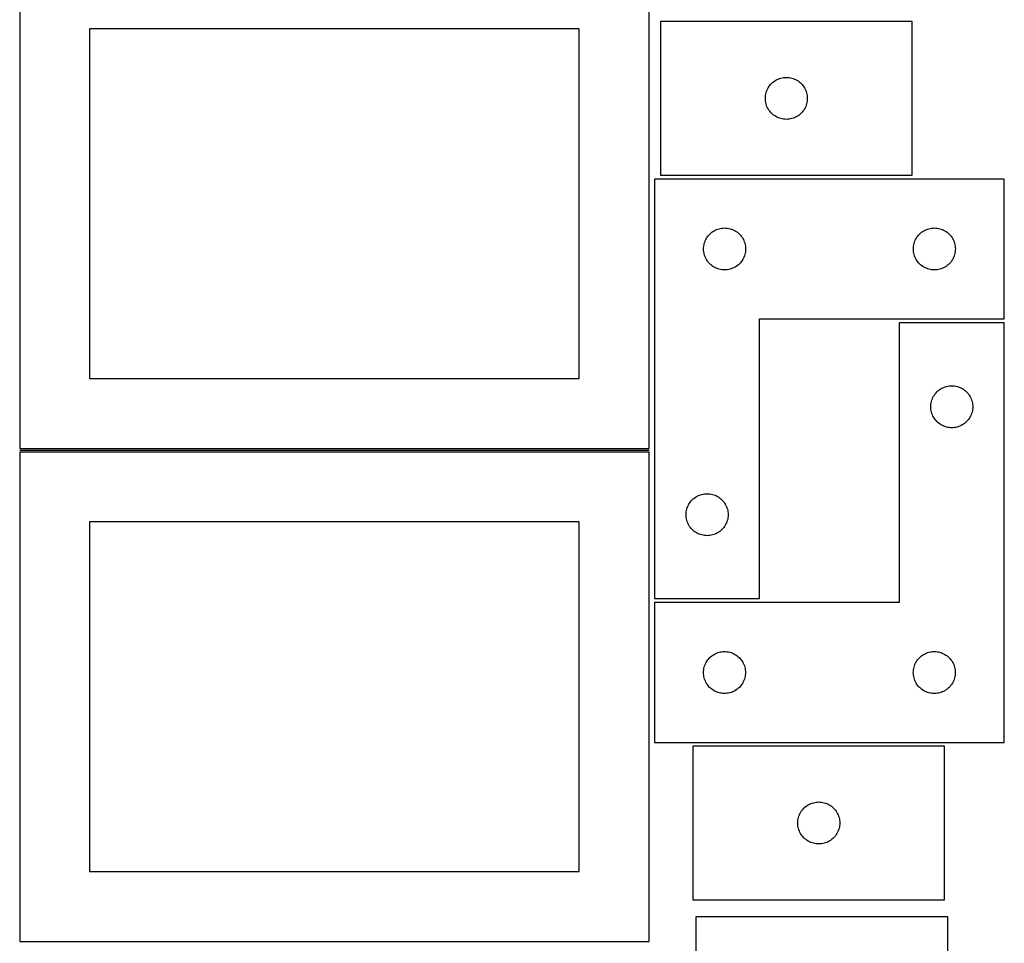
# Model space of a CAD drawing. Header units: millimetres. Extents: x 7 to 1243, y 7 to 2493.
# Tile 7 of 22: x 821 to 1243, y 640 to 1036. Entities that reach past the tile are written whole.
import ezdxf

# ---------------------------------------------------------------- set-up
doc = ezdxf.new("R2010")
doc.units = ezdxf.units.MM
doc.layers.add('COMMON', color=5, linetype='CONTINUOUS', true_color=0x0000ff)
doc.layers.add('CUT', color=7, linetype='CONTINUOUS', true_color=0x000000)

msp = doc.modelspace()

# ---------------------------------------------------------------- linework, layer by layer
at = {"layer": 'COMMON'}
msp.add_line((821.041902, 851.791933), (1091.041902, 851.791933), dxfattribs=at)
at = {"layer": 'CUT'}
for p, q in [((821.041902, 1062.541934), (821.041902, 852.541934)), ((1091.041902, 852.541934), (1091.041902, 1062.541934)), ((1203.928258, 1035.728367), (1095.928258, 1035.728367)), ((1095.928258, 1035.728367), (1095.928258, 969.728367)), ((1203.928258, 969.728367), (1203.928258, 1035.728367)), ((1061.041902, 1032.541934), (851.041902, 1032.541934)), ((851.041902, 1032.541934), (851.041902, 882.541934)), ((1061.041902, 882.541934), (1061.041902, 1032.541934)), ((1143.994145, 1009.494925), (1144.449405, 1009.868547)), ((1144.449405, 1009.868547), (1144.928126, 1010.211594)), ((1144.928126, 1010.211594), (1145.428258, 1010.522596)), ((1145.428258, 1010.522596), (1145.94766, 1010.800222)), ((1145.94766, 1010.800222), (1146.484107, 1011.043283)), ((1146.484107, 1011.043283), (1147.035303, 1011.250738)), ((1147.035303, 1011.250738), (1147.598886, 1011.421699)), ((1147.598886, 1011.421699), (1148.172445, 1011.555435)), ((1148.172445, 1011.555435), (1148.753522, 1011.651371)), ((1148.753522, 1011.651371), (1149.33963, 1011.709097)), ((1149.33963, 1011.709097), (1149.928258, 1011.728367)), ((1149.928258, 1011.728367), (1150.516886, 1011.709097)), ((1150.516886, 1011.709097), (1151.102993, 1011.651371)), ((1151.102993, 1011.651371), (1151.684071, 1011.555435)), ((1151.684071, 1011.555435), (1152.257629, 1011.421699)), ((1152.257629, 1011.421699), (1152.821213, 1011.250738)), ((1152.821213, 1011.250738), (1153.372409, 1011.043283)), ((1153.372409, 1011.043283), (1153.908856, 1010.800222)), ((1153.908856, 1010.800222), (1154.428258, 1010.522596)), ((1154.428258, 1010.522596), (1154.92839, 1010.211594)), ((1154.92839, 1010.211594), (1155.407111, 1009.868547)), ((1155.407111, 1009.868547), (1155.86237, 1009.494925)), ((1141.234925, 1005.057738), (1141.405887, 1005.621322)), ((1141.405887, 1005.621322), (1141.613342, 1006.172518)), ((1141.613342, 1006.172518), (1141.856403, 1006.708965)), ((1141.856403, 1006.708965), (1142.134029, 1007.228367)), ((1142.134029, 1007.228367), (1142.445031, 1007.728499)), ((1142.445031, 1007.728499), (1142.788078, 1008.20722)), ((1142.788078, 1008.20722), (1143.161699, 1008.662479)), ((1143.161699, 1008.662479), (1143.564297, 1009.092328)), ((1143.564297, 1009.092328), (1143.994145, 1009.494925)), ((1155.86237, 1009.494925), (1156.292219, 1009.092328)), ((1156.292219, 1009.092328), (1156.694816, 1008.662479)), ((1156.694816, 1008.662479), (1157.068438, 1008.20722)), ((1157.068438, 1008.20722), (1157.411484, 1007.728499)), ((1157.411484, 1007.728499), (1157.722486, 1007.228367)), ((1157.722486, 1007.228367), (1158.000112, 1006.708965)), ((1158.000112, 1006.708965), (1158.243174, 1006.172518)), ((1158.243174, 1006.172518), (1158.450629, 1005.621322)), ((1158.450629, 1005.621322), (1158.62159, 1005.057738)), ((1140.928258, 1002.728367), (1140.947527, 1003.316995)), ((1140.947527, 1002.139739), (1140.928258, 1002.728367)), ((1140.947527, 1003.316995), (1141.005254, 1003.903103)), ((1141.005254, 1001.553631), (1140.947527, 1002.139739)), ((1141.005254, 1003.903103), (1141.10119, 1004.48418)), ((1141.10119, 1000.972554), (1141.005254, 1001.553631)), ((1141.10119, 1004.48418), (1141.234925, 1005.057738)), ((1158.62159, 1005.057738), (1158.755325, 1004.48418)), ((1158.755325, 1004.48418), (1158.851262, 1003.903103)), ((1158.851262, 1001.553631), (1158.755325, 1000.972554)), ((1158.851262, 1003.903103), (1158.908988, 1003.316995)), ((1158.908988, 1002.139739), (1158.851262, 1001.553631)), ((1158.908988, 1003.316995), (1158.928258, 1002.728367)), ((1158.928258, 1002.728367), (1158.908988, 1002.139739)), ((1141.234925, 1000.398996), (1141.10119, 1000.972554)), ((1141.405887, 999.835412), (1141.234925, 1000.398996)), ((1141.613342, 999.284216), (1141.405887, 999.835412)), ((1141.856403, 998.747769), (1141.613342, 999.284216)), ((1142.134029, 998.228367), (1141.856403, 998.747769)), ((1142.445031, 997.728235), (1142.134029, 998.228367)), ((1142.788078, 997.249514), (1142.445031, 997.728235)), ((1143.161699, 996.794255), (1142.788078, 997.249514)), ((1157.068438, 997.249514), (1156.694816, 996.794255)), ((1157.411484, 997.728235), (1157.068438, 997.249514)), ((1157.722486, 998.228367), (1157.411484, 997.728235)), ((1158.000112, 998.747769), (1157.722486, 998.228367)), ((1158.243174, 999.284216), (1158.000112, 998.747769)), ((1158.450629, 999.835412), (1158.243174, 999.284216)), ((1158.62159, 1000.398996), (1158.450629, 999.835412)), ((1158.755325, 1000.972554), (1158.62159, 1000.398996)), ((1143.564297, 996.364406), (1143.161699, 996.794255)), ((1143.994145, 995.961809), (1143.564297, 996.364406)), ((1144.449405, 995.588187), (1143.994145, 995.961809)), ((1144.928126, 995.24514), (1144.449405, 995.588187)), ((1145.428258, 994.934138), (1144.928126, 995.24514)), ((1145.94766, 994.656512), (1145.428258, 994.934138)), ((1146.484107, 994.413451), (1145.94766, 994.656512)), ((1147.035303, 994.205996), (1146.484107, 994.413451)), ((1147.598886, 994.035035), (1147.035303, 994.205996)), ((1148.172445, 993.901299), (1147.598886, 994.035035)), ((1148.753522, 993.805363), (1148.172445, 993.901299)), ((1149.33963, 993.747637), (1148.753522, 993.805363)), ((1149.928258, 993.728367), (1149.33963, 993.747637)), ((1150.516886, 993.747637), (1149.928258, 993.728367)), ((1151.102993, 993.805363), (1150.516886, 993.747637)), ((1151.684071, 993.901299), (1151.102993, 993.805363)), ((1152.257629, 994.035035), (1151.684071, 993.901299)), ((1152.821213, 994.205996), (1152.257629, 994.035035)), ((1153.372409, 994.413451), (1152.821213, 994.205996)), ((1153.908856, 994.656512), (1153.372409, 994.413451)), ((1154.428258, 994.934138), (1153.908856, 994.656512)), ((1154.92839, 995.24514), (1154.428258, 994.934138)), ((1155.407111, 995.588187), (1154.92839, 995.24514)), ((1155.86237, 995.961809), (1155.407111, 995.588187)), ((1156.292219, 996.364406), (1155.86237, 995.961809)), ((1156.694816, 996.794255), (1156.292219, 996.364406)), ((1093.430123, 968.148404), (1093.430123, 788.148404)), ((1243.430123, 968.148404), (1093.430123, 968.148404)), ((1095.928258, 969.728367), (1203.928258, 969.728367)), ((1243.430123, 908.148404), (1243.430123, 968.148404)), ((1118.930123, 945.942632), (1119.449525, 946.220258)), ((1119.449525, 946.220258), (1119.985972, 946.46332)), ((1119.985972, 946.46332), (1120.537168, 946.670775)), ((1120.537168, 946.670775), (1121.100751, 946.841736)), ((1121.100751, 946.841736), (1121.67431, 946.975471)), ((1121.67431, 946.975471), (1122.255387, 947.071407)), ((1122.255387, 947.071407), (1122.841495, 947.129134)), ((1122.841495, 947.129134), (1123.430123, 947.148404)), ((1123.430123, 947.148404), (1124.018751, 947.129134)), ((1124.018751, 947.129134), (1124.604859, 947.071407)), ((1124.604859, 947.071407), (1125.185936, 946.975471)), ((1125.185936, 946.975471), (1125.759494, 946.841736)), ((1125.759494, 946.841736), (1126.323078, 946.670775)), ((1126.323078, 946.670775), (1126.874274, 946.46332)), ((1126.874274, 946.46332), (1127.410721, 946.220258)), ((1127.410721, 946.220258), (1127.930123, 945.942632)), ((1208.930123, 945.942632), (1209.449525, 946.220258)), ((1209.449525, 946.220258), (1209.985972, 946.46332)), ((1209.985972, 946.46332), (1210.537168, 946.670775)), ((1210.537168, 946.670775), (1211.100751, 946.841736)), ((1211.100751, 946.841736), (1211.67431, 946.975471)), ((1211.67431, 946.975471), (1212.255387, 947.071407)), ((1212.255387, 947.071407), (1212.841495, 947.129134)), ((1212.841495, 947.129134), (1213.430123, 947.148404)), ((1213.430123, 947.148404), (1214.018751, 947.129134)), ((1214.018751, 947.129134), (1214.604859, 947.071407)), ((1214.604859, 947.071407), (1215.185936, 946.975471)), ((1215.185936, 946.975471), (1215.759494, 946.841736)), ((1215.759494, 946.841736), (1216.323078, 946.670775)), ((1216.323078, 946.670775), (1216.874274, 946.46332)), ((1216.874274, 946.46332), (1217.410721, 946.220258)), ((1217.410721, 946.220258), (1217.930123, 945.942632)), ((1115.115207, 941.592555), (1115.358268, 942.129002)), ((1115.358268, 942.129002), (1115.635894, 942.648404)), ((1115.635894, 942.648404), (1115.946896, 943.148536)), ((1115.946896, 943.148536), (1116.289943, 943.627257)), ((1116.289943, 943.627257), (1116.663565, 944.082516)), ((1116.663565, 944.082516), (1117.066162, 944.512365)), ((1117.066162, 944.512365), (1117.49601, 944.914962)), ((1117.49601, 944.914962), (1117.95127, 945.288584)), ((1117.95127, 945.288584), (1118.429991, 945.63163)), ((1118.429991, 945.63163), (1118.930123, 945.942632)), ((1127.930123, 945.942632), (1128.430255, 945.63163)), ((1128.430255, 945.63163), (1128.908976, 945.288584)), ((1128.908976, 945.288584), (1129.364235, 944.914962)), ((1129.364235, 944.914962), (1129.794084, 944.512365)), ((1129.794084, 944.512365), (1130.196681, 944.082516)), ((1130.196681, 944.082516), (1130.570303, 943.627257)), ((1130.570303, 943.627257), (1130.913349, 943.148536)), ((1130.913349, 943.148536), (1131.224351, 942.648404)), ((1131.224351, 942.648404), (1131.501978, 942.129002)), ((1131.501978, 942.129002), (1131.745039, 941.592555)), ((1205.115207, 941.592555), (1205.358268, 942.129002)), ((1205.358268, 942.129002), (1205.635894, 942.648404)), ((1205.635894, 942.648404), (1205.946896, 943.148536)), ((1205.946896, 943.148536), (1206.289943, 943.627257)), ((1206.289943, 943.627257), (1206.663565, 944.082516)), ((1206.663565, 944.082516), (1207.066162, 944.512365)), ((1207.066162, 944.512365), (1207.49601, 944.914962)), ((1207.49601, 944.914962), (1207.95127, 945.288584)), ((1207.95127, 945.288584), (1208.429991, 945.63163)), ((1208.429991, 945.63163), (1208.930123, 945.942632)), ((1217.930123, 945.942632), (1218.430255, 945.63163)), ((1218.430255, 945.63163), (1218.908976, 945.288584)), ((1218.908976, 945.288584), (1219.364235, 944.914962)), ((1219.364235, 944.914962), (1219.794084, 944.512365)), ((1219.794084, 944.512365), (1220.196681, 944.082516)), ((1220.196681, 944.082516), (1220.570303, 943.627257)), ((1220.570303, 943.627257), (1220.913349, 943.148536)), ((1220.913349, 943.148536), (1221.224351, 942.648404)), ((1221.224351, 942.648404), (1221.501978, 942.129002)), ((1221.501978, 942.129002), (1221.745039, 941.592555)), ((1114.430123, 938.148404), (1114.449393, 938.737032)), ((1114.449393, 937.559776), (1114.430123, 938.148404)), ((1114.449393, 938.737032), (1114.507119, 939.323139)), ((1114.507119, 939.323139), (1114.603055, 939.904217)), ((1114.603055, 939.904217), (1114.73679, 940.477775)), ((1114.73679, 940.477775), (1114.907752, 941.041359)), ((1114.907752, 941.041359), (1115.115207, 941.592555)), ((1131.745039, 941.592555), (1131.952494, 941.041359)), ((1131.952494, 941.041359), (1132.123455, 940.477775)), ((1132.123455, 940.477775), (1132.25719, 939.904217)), ((1132.25719, 939.904217), (1132.353127, 939.323139)), ((1132.353127, 939.323139), (1132.410853, 938.737032)), ((1132.410853, 938.737032), (1132.430123, 938.148404)), ((1132.430123, 938.148404), (1132.410853, 937.559776)), ((1204.430123, 938.148404), (1204.449393, 938.737032)), ((1204.449393, 937.559776), (1204.430123, 938.148404)), ((1204.449393, 938.737032), (1204.507119, 939.323139)), ((1204.507119, 939.323139), (1204.603055, 939.904217)), ((1204.603055, 939.904217), (1204.73679, 940.477775)), ((1204.73679, 940.477775), (1204.907752, 941.041359)), ((1204.907752, 941.041359), (1205.115207, 941.592555)), ((1221.745039, 941.592555), (1221.952494, 941.041359)), ((1221.952494, 941.041359), (1222.123455, 940.477775)), ((1222.123455, 940.477775), (1222.25719, 939.904217)), ((1222.25719, 939.904217), (1222.353127, 939.323139)), ((1222.353127, 939.323139), (1222.410853, 938.737032)), ((1222.410853, 938.737032), (1222.430123, 938.148404)), ((1222.430123, 938.148404), (1222.410853, 937.559776)), ((1114.507119, 936.973668), (1114.449393, 937.559776)), ((1114.603055, 936.392591), (1114.507119, 936.973668)), ((1114.73679, 935.819032), (1114.603055, 936.392591)), ((1114.907752, 935.255449), (1114.73679, 935.819032)), ((1115.115207, 934.704253), (1114.907752, 935.255449)), ((1115.358268, 934.167806), (1115.115207, 934.704253)), ((1115.635894, 933.648404), (1115.358268, 934.167806)), ((1115.946896, 933.148272), (1115.635894, 933.648404)), ((1131.224351, 933.648404), (1130.913349, 933.148272)), ((1131.501978, 934.167806), (1131.224351, 933.648404)), ((1131.745039, 934.704253), (1131.501978, 934.167806)), ((1131.952494, 935.255449), (1131.745039, 934.704253)), ((1132.123455, 935.819032), (1131.952494, 935.255449)), ((1132.25719, 936.392591), (1132.123455, 935.819032)), ((1132.353127, 936.973668), (1132.25719, 936.392591)), ((1132.410853, 937.559776), (1132.353127, 936.973668)), ((1204.507119, 936.973668), (1204.449393, 937.559776)), ((1204.603055, 936.392591), (1204.507119, 936.973668)), ((1204.73679, 935.819032), (1204.603055, 936.392591)), ((1204.907752, 935.255449), (1204.73679, 935.819032)), ((1205.115207, 934.704253), (1204.907752, 935.255449)), ((1205.358268, 934.167806), (1205.115207, 934.704253)), ((1205.635894, 933.648404), (1205.358268, 934.167806)), ((1205.946896, 933.148272), (1205.635894, 933.648404)), ((1221.224351, 933.648404), (1220.913349, 933.148272)), ((1221.501978, 934.167806), (1221.224351, 933.648404)), ((1221.745039, 934.704253), (1221.501978, 934.167806)), ((1221.952494, 935.255449), (1221.745039, 934.704253)), ((1222.123455, 935.819032), (1221.952494, 935.255449)), ((1222.25719, 936.392591), (1222.123455, 935.819032)), ((1222.353127, 936.973668), (1222.25719, 936.392591)), ((1222.410853, 937.559776), (1222.353127, 936.973668)), ((1116.289943, 932.669551), (1115.946896, 933.148272)), ((1116.663565, 932.214291), (1116.289943, 932.669551)), ((1117.066162, 931.784443), (1116.663565, 932.214291)), ((1117.49601, 931.381845), (1117.066162, 931.784443)), ((1117.95127, 931.008224), (1117.49601, 931.381845)), ((1118.429991, 930.665177), (1117.95127, 931.008224)), ((1118.930123, 930.354175), (1118.429991, 930.665177)), ((1119.449525, 930.076549), (1118.930123, 930.354175)), ((1119.985972, 929.833488), (1119.449525, 930.076549)), ((1120.537168, 929.626033), (1119.985972, 929.833488)), ((1121.100751, 929.455071), (1120.537168, 929.626033)), ((1121.67431, 929.321336), (1121.100751, 929.455071)), ((1122.255387, 929.2254), (1121.67431, 929.321336)), ((1125.185936, 929.321336), (1124.604859, 929.2254)), ((1125.759494, 929.455071), (1125.185936, 929.321336)), ((1126.323078, 929.626033), (1125.759494, 929.455071)), ((1126.874274, 929.833488), (1126.323078, 929.626033)), ((1127.410721, 930.076549), (1126.874274, 929.833488)), ((1127.930123, 930.354175), (1127.410721, 930.076549)), ((1128.430255, 930.665177), (1127.930123, 930.354175)), ((1128.908976, 931.008224), (1128.430255, 930.665177)), ((1129.364235, 931.381845), (1128.908976, 931.008224)), ((1129.794084, 931.784443), (1129.364235, 931.381845)), ((1130.196681, 932.214291), (1129.794084, 931.784443)), ((1130.570303, 932.669551), (1130.196681, 932.214291)), ((1130.913349, 933.148272), (1130.570303, 932.669551)), ((1206.289943, 932.669551), (1205.946896, 933.148272)), ((1206.663565, 932.214291), (1206.289943, 932.669551)), ((1207.066162, 931.784443), (1206.663565, 932.214291)), ((1207.49601, 931.381845), (1207.066162, 931.784443)), ((1207.95127, 931.008224), (1207.49601, 931.381845)), ((1208.429991, 930.665177), (1207.95127, 931.008224)), ((1208.930123, 930.354175), (1208.429991, 930.665177)), ((1209.449525, 930.076549), (1208.930123, 930.354175)), ((1209.985972, 929.833488), (1209.449525, 930.076549)), ((1210.537168, 929.626033), (1209.985972, 929.833488)), ((1211.100751, 929.455071), (1210.537168, 929.626033)), ((1211.67431, 929.321336), (1211.100751, 929.455071)), ((1212.255387, 929.2254), (1211.67431, 929.321336)), ((1215.185936, 929.321336), (1214.604859, 929.2254)), ((1215.759494, 929.455071), (1215.185936, 929.321336)), ((1216.323078, 929.626033), (1215.759494, 929.455071)), ((1216.874274, 929.833488), (1216.323078, 929.626033)), ((1217.410721, 930.076549), (1216.874274, 929.833488)), ((1217.930123, 930.354175), (1217.410721, 930.076549)), ((1218.430255, 930.665177), (1217.930123, 930.354175)), ((1218.908976, 931.008224), (1218.430255, 930.665177)), ((1219.364235, 931.381845), (1218.908976, 931.008224)), ((1219.794084, 931.784443), (1219.364235, 931.381845)), ((1220.196681, 932.214291), (1219.794084, 931.784443)), ((1220.570303, 932.669551), (1220.196681, 932.214291)), ((1220.913349, 933.148272), (1220.570303, 932.669551)), ((1122.841495, 929.167673), (1122.255387, 929.2254)), ((1123.430123, 929.148404), (1122.841495, 929.167673)), ((1124.018751, 929.167673), (1123.430123, 929.148404)), ((1124.604859, 929.2254), (1124.018751, 929.167673)), ((1212.841495, 929.167673), (1212.255387, 929.2254)), ((1213.430123, 929.148404), (1212.841495, 929.167673)), ((1214.018751, 929.167673), (1213.430123, 929.148404)), ((1214.604859, 929.2254), (1214.018751, 929.167673)), ((1138.430123, 788.148404), (1138.430123, 908.148404)), ((1138.430123, 908.148404), (1243.430123, 908.148404)), ((1243.395438, 906.44449), (1198.395438, 906.44449)), ((1198.395438, 906.44449), (1198.395438, 786.44449)), ((1243.395438, 726.44449), (1243.395438, 906.44449)), ((851.041902, 882.541934), (1061.041902, 882.541934)), ((1216.914839, 878.516345), (1217.451287, 878.759406)), ((1217.451287, 878.759406), (1218.002482, 878.966861)), ((1218.002482, 878.966861), (1218.566066, 879.137823)), ((1218.566066, 879.137823), (1219.139625, 879.271558)), ((1219.139625, 879.271558), (1219.720702, 879.367494)), ((1219.720702, 879.367494), (1220.306809, 879.42522)), ((1220.306809, 879.42522), (1220.895438, 879.44449)), ((1220.895438, 879.44449), (1221.484066, 879.42522)), ((1221.484066, 879.42522), (1222.070173, 879.367494)), ((1222.070173, 879.367494), (1222.65125, 879.271558)), ((1222.65125, 879.271558), (1223.224809, 879.137823)), ((1223.224809, 879.137823), (1223.788393, 878.966861)), ((1223.788393, 878.966861), (1224.339588, 878.759406)), ((1224.339588, 878.759406), (1224.876036, 878.516345)), ((1212.580522, 873.888641), (1212.823583, 874.425088)), ((1212.823583, 874.425088), (1213.101209, 874.94449)), ((1213.101209, 874.94449), (1213.412211, 875.444622)), ((1213.412211, 875.444622), (1213.755257, 875.923343)), ((1213.755257, 875.923343), (1214.128879, 876.378602)), ((1214.128879, 876.378602), (1214.531477, 876.808451)), ((1214.531477, 876.808451), (1214.961325, 877.211048)), ((1214.961325, 877.211048), (1215.416585, 877.58467)), ((1215.416585, 877.58467), (1215.895305, 877.927717)), ((1215.895305, 877.927717), (1216.395438, 878.238719)), ((1216.395438, 878.238719), (1216.914839, 878.516345)), ((1224.876036, 878.516345), (1225.395438, 878.238719)), ((1225.395438, 878.238719), (1225.89557, 877.927717)), ((1225.89557, 877.927717), (1226.37429, 877.58467)), ((1226.37429, 877.58467), (1226.82955, 877.211048)), ((1226.82955, 877.211048), (1227.259399, 876.808451)), ((1227.259399, 876.808451), (1227.661996, 876.378602)), ((1227.661996, 876.378602), (1228.035618, 875.923343)), ((1228.035618, 875.923343), (1228.378664, 875.444622)), ((1228.378664, 875.444622), (1228.689666, 874.94449)), ((1228.689666, 874.94449), (1228.967292, 874.425088)), ((1228.967292, 874.425088), (1229.210353, 873.888641)), ((1211.895438, 870.44449), (1211.914707, 871.033118)), ((1211.914707, 869.855862), (1211.895438, 870.44449)), ((1211.914707, 871.033118), (1211.972434, 871.619226)), ((1211.972434, 871.619226), (1212.06837, 872.200303)), ((1212.06837, 872.200303), (1212.202105, 872.773862)), ((1212.202105, 872.773862), (1212.373066, 873.337445)), ((1212.373066, 873.337445), (1212.580522, 873.888641)), ((1229.210353, 873.888641), (1229.417809, 873.337445)), ((1229.417809, 873.337445), (1229.58877, 872.773862)), ((1229.58877, 872.773862), (1229.722505, 872.200303)), ((1229.722505, 872.200303), (1229.818441, 871.619226)), ((1229.818441, 871.619226), (1229.876168, 871.033118)), ((1229.876168, 871.033118), (1229.895438, 870.44449)), ((1229.895438, 870.44449), (1229.876168, 869.855862)), ((1211.972434, 869.269754), (1211.914707, 869.855862)), ((1212.06837, 868.688677), (1211.972434, 869.269754)), ((1212.202105, 868.115119), (1212.06837, 868.688677)), ((1212.373066, 867.551535), (1212.202105, 868.115119)), ((1212.580522, 867.000339), (1212.373066, 867.551535)), ((1212.823583, 866.463892), (1212.580522, 867.000339)), ((1213.101209, 865.94449), (1212.823583, 866.463892)), ((1213.412211, 865.444358), (1213.101209, 865.94449)), ((1228.689666, 865.94449), (1228.378664, 865.444358)), ((1228.967292, 866.463892), (1228.689666, 865.94449)), ((1229.210353, 867.000339), (1228.967292, 866.463892)), ((1229.417809, 867.551535), (1229.210353, 867.000339)), ((1229.58877, 868.115119), (1229.417809, 867.551535)), ((1229.722505, 868.688677), (1229.58877, 868.115119)), ((1229.818441, 869.269754), (1229.722505, 868.688677)), ((1229.876168, 869.855862), (1229.818441, 869.269754)), ((1213.755257, 864.965637), (1213.412211, 865.444358)), ((1214.128879, 864.510378), (1213.755257, 864.965637)), ((1214.531477, 864.080529), (1214.128879, 864.510378)), ((1214.961325, 863.677932), (1214.531477, 864.080529)), ((1215.416585, 863.30431), (1214.961325, 863.677932)), ((1215.895305, 862.961264), (1215.416585, 863.30431)), ((1216.395438, 862.650261), (1215.895305, 862.961264)), ((1216.914839, 862.372635), (1216.395438, 862.650261)), ((1217.451287, 862.129574), (1216.914839, 862.372635)), ((1218.002482, 861.922119), (1217.451287, 862.129574)), ((1218.566066, 861.751158), (1218.002482, 861.922119)), ((1219.139625, 861.617423), (1218.566066, 861.751158)), ((1223.224809, 861.751158), (1222.65125, 861.617423)), ((1223.788393, 861.922119), (1223.224809, 861.751158)), ((1224.339588, 862.129574), (1223.788393, 861.922119)), ((1224.876036, 862.372635), (1224.339588, 862.129574)), ((1225.395438, 862.650261), (1224.876036, 862.372635)), ((1225.89557, 862.961264), (1225.395438, 862.650261)), ((1226.37429, 863.30431), (1225.89557, 862.961264)), ((1226.82955, 863.677932), (1226.37429, 863.30431)), ((1227.259399, 864.080529), (1226.82955, 863.677932)), ((1227.661996, 864.510378), (1227.259399, 864.080529)), ((1228.035618, 864.965637), (1227.661996, 864.510378)), ((1228.378664, 865.444358), (1228.035618, 864.965637)), ((1219.720702, 861.521486), (1219.139625, 861.617423)), ((1220.306809, 861.46376), (1219.720702, 861.521486)), ((1220.895438, 861.44449), (1220.306809, 861.46376)), ((1221.484066, 861.46376), (1220.895438, 861.44449)), ((1222.070173, 861.521486), (1221.484066, 861.46376)), ((1222.65125, 861.617423), (1222.070173, 861.521486)), ((821.041902, 852.541934), (1091.041902, 852.541934)), ((1091.041902, 851.041933), (821.041902, 851.041933)), ((821.041902, 851.041933), (821.041902, 641.041933)), ((1091.041902, 641.041933), (1091.041902, 851.041933)), ((1111.430123, 831.942632), (1111.949525, 832.220258)), ((1111.949525, 832.220258), (1112.485972, 832.46332)), ((1112.485972, 832.46332), (1113.037168, 832.670775)), ((1113.037168, 832.670775), (1113.600751, 832.841736)), ((1113.600751, 832.841736), (1114.17431, 832.975471)), ((1114.17431, 832.975471), (1114.755387, 833.071407)), ((1114.755387, 833.071407), (1115.341495, 833.129134)), ((1115.341495, 833.129134), (1115.930123, 833.148404)), ((1115.930123, 833.148404), (1116.518751, 833.129134)), ((1116.518751, 833.129134), (1117.104859, 833.071407)), ((1117.104859, 833.071407), (1117.685936, 832.975471)), ((1117.685936, 832.975471), (1118.259494, 832.841736)), ((1118.259494, 832.841736), (1118.823078, 832.670775)), ((1118.823078, 832.670775), (1119.374274, 832.46332)), ((1119.374274, 832.46332), (1119.910721, 832.220258)), ((1119.910721, 832.220258), (1120.430123, 831.942632)), ((1107.615207, 827.592555), (1107.858268, 828.129002)), ((1107.858268, 828.129002), (1108.135894, 828.648404)), ((1108.135894, 828.648404), (1108.446896, 829.148536)), ((1108.446896, 829.148536), (1108.789943, 829.627257)), ((1108.789943, 829.627257), (1109.163565, 830.082516)), ((1109.163565, 830.082516), (1109.566162, 830.512365)), ((1109.566162, 830.512365), (1109.99601, 830.914962)), ((1109.99601, 830.914962), (1110.45127, 831.288584)), ((1110.45127, 831.288584), (1110.929991, 831.63163)), ((1110.929991, 831.63163), (1111.430123, 831.942632)), ((1120.430123, 831.942632), (1120.930255, 831.63163)), ((1120.930255, 831.63163), (1121.408976, 831.288584)), ((1121.408976, 831.288584), (1121.864235, 830.914962)), ((1121.864235, 830.914962), (1122.294084, 830.512365)), ((1122.294084, 830.512365), (1122.696681, 830.082516)), ((1122.696681, 830.082516), (1123.070303, 829.627257)), ((1123.070303, 829.627257), (1123.413349, 829.148536)), ((1123.413349, 829.148536), (1123.724351, 828.648404)), ((1123.724351, 828.648404), (1124.001978, 828.129002)), ((1124.001978, 828.129002), (1124.245039, 827.592555)), ((1106.930123, 824.148404), (1106.949393, 824.737032)), ((1106.949393, 823.559776), (1106.930123, 824.148404)), ((1106.949393, 824.737032), (1107.007119, 825.323139)), ((1107.007119, 825.323139), (1107.103055, 825.904217)), ((1107.103055, 825.904217), (1107.23679, 826.477775)), ((1107.23679, 826.477775), (1107.407752, 827.041359)), ((1107.407752, 827.041359), (1107.615207, 827.592555)), ((1124.245039, 827.592555), (1124.452494, 827.041359)), ((1124.452494, 827.041359), (1124.623455, 826.477775)), ((1124.623455, 826.477775), (1124.75719, 825.904217)), ((1124.75719, 825.904217), (1124.853127, 825.323139)), ((1124.853127, 825.323139), (1124.910853, 824.737032)), ((1124.910853, 824.737032), (1124.930123, 824.148404)), ((1124.930123, 824.148404), (1124.910853, 823.559776)), ((1061.041902, 821.041933), (851.041902, 821.041933)), ((851.041902, 821.041933), (851.041902, 671.041933)), ((1061.041902, 671.041933), (1061.041902, 821.041933)), ((1107.007119, 822.973668), (1106.949393, 823.559776)), ((1107.103055, 822.392591), (1107.007119, 822.973668)), ((1107.23679, 821.819032), (1107.103055, 822.392591)), ((1107.407752, 821.255449), (1107.23679, 821.819032)), ((1107.615207, 820.704253), (1107.407752, 821.255449)), ((1107.858268, 820.167806), (1107.615207, 820.704253)), ((1108.135894, 819.648404), (1107.858268, 820.167806)), ((1108.446896, 819.148272), (1108.135894, 819.648404)), ((1123.724351, 819.648404), (1123.413349, 819.148272)), ((1124.001978, 820.167806), (1123.724351, 819.648404)), ((1124.245039, 820.704253), (1124.001978, 820.167806)), ((1124.452494, 821.255449), (1124.245039, 820.704253)), ((1124.623455, 821.819032), (1124.452494, 821.255449)), ((1124.75719, 822.392591), (1124.623455, 821.819032)), ((1124.853127, 822.973668), (1124.75719, 822.392591)), ((1124.910853, 823.559776), (1124.853127, 822.973668)), ((1108.789943, 818.669551), (1108.446896, 819.148272)), ((1109.163565, 818.214291), (1108.789943, 818.669551)), ((1109.566162, 817.784443), (1109.163565, 818.214291)), ((1109.99601, 817.381845), (1109.566162, 817.784443)), ((1110.45127, 817.008224), (1109.99601, 817.381845)), ((1110.929991, 816.665177), (1110.45127, 817.008224)), ((1111.430123, 816.354175), (1110.929991, 816.665177)), ((1111.949525, 816.076549), (1111.430123, 816.354175)), ((1112.485972, 815.833488), (1111.949525, 816.076549)), ((1113.037168, 815.626033), (1112.485972, 815.833488)), ((1113.600751, 815.455071), (1113.037168, 815.626033)), ((1114.17431, 815.321336), (1113.600751, 815.455071)), ((1114.755387, 815.2254), (1114.17431, 815.321336)), ((1115.341495, 815.167673), (1114.755387, 815.2254)), ((1117.104859, 815.2254), (1116.518751, 815.167673)), ((1117.685936, 815.321336), (1117.104859, 815.2254)), ((1118.259494, 815.455071), (1117.685936, 815.321336)), ((1118.823078, 815.626033), (1118.259494, 815.455071)), ((1119.374274, 815.833488), (1118.823078, 815.626033)), ((1119.910721, 816.076549), (1119.374274, 815.833488)), ((1120.430123, 816.354175), (1119.910721, 816.076549)), ((1120.930255, 816.665177), (1120.430123, 816.354175)), ((1121.408976, 817.008224), (1120.930255, 816.665177)), ((1121.864235, 817.381845), (1121.408976, 817.008224)), ((1122.294084, 817.784443), (1121.864235, 817.381845)), ((1122.696681, 818.214291), (1122.294084, 817.784443)), ((1123.070303, 818.669551), (1122.696681, 818.214291)), ((1123.413349, 819.148272), (1123.070303, 818.669551)), ((1115.930123, 815.148404), (1115.341495, 815.167673)), ((1116.518751, 815.167673), (1115.930123, 815.148404)), ((1198.395438, 786.44449), (1093.395438, 786.44449)), ((1093.395438, 786.44449), (1093.395438, 726.44449)), ((1093.430123, 788.148404), (1138.430123, 788.148404)), ((1119.414839, 764.516345), (1119.951287, 764.759406)), ((1119.951287, 764.759406), (1120.502482, 764.966861)), ((1120.502482, 764.966861), (1121.066066, 765.137823)), ((1121.066066, 765.137823), (1121.639625, 765.271558)), ((1121.639625, 765.271558), (1122.220702, 765.367494)), ((1122.220702, 765.367494), (1122.806809, 765.42522)), ((1122.806809, 765.42522), (1123.395438, 765.44449)), ((1123.395438, 765.44449), (1123.984066, 765.42522)), ((1123.984066, 765.42522), (1124.570173, 765.367494)), ((1124.570173, 765.367494), (1125.15125, 765.271558)), ((1125.15125, 765.271558), (1125.724809, 765.137823)), ((1125.724809, 765.137823), (1126.288393, 764.966861)), ((1126.288393, 764.966861), (1126.839588, 764.759406)), ((1126.839588, 764.759406), (1127.376036, 764.516345)), ((1209.414839, 764.516345), (1209.951287, 764.759406)), ((1209.951287, 764.759406), (1210.502482, 764.966861)), ((1210.502482, 764.966861), (1211.066066, 765.137823)), ((1211.066066, 765.137823), (1211.639625, 765.271558)), ((1211.639625, 765.271558), (1212.220702, 765.367494)), ((1212.220702, 765.367494), (1212.806809, 765.42522)), ((1212.806809, 765.42522), (1213.395438, 765.44449)), ((1213.395438, 765.44449), (1213.984066, 765.42522)), ((1213.984066, 765.42522), (1214.570173, 765.367494)), ((1214.570173, 765.367494), (1215.15125, 765.271558)), ((1215.15125, 765.271558), (1215.724809, 765.137823)), ((1215.724809, 765.137823), (1216.288393, 764.966861)), ((1216.288393, 764.966861), (1216.839588, 764.759406)), ((1216.839588, 764.759406), (1217.376036, 764.516345)), ((1115.080522, 759.888641), (1115.323583, 760.425088)), ((1115.323583, 760.425088), (1115.601209, 760.94449)), ((1115.601209, 760.94449), (1115.912211, 761.444622)), ((1115.912211, 761.444622), (1116.255257, 761.923343)), ((1116.255257, 761.923343), (1116.628879, 762.378602)), ((1116.628879, 762.378602), (1117.031477, 762.808451)), ((1117.031477, 762.808451), (1117.461325, 763.211048)), ((1117.461325, 763.211048), (1117.916585, 763.58467)), ((1117.916585, 763.58467), (1118.395305, 763.927717)), ((1118.395305, 763.927717), (1118.895438, 764.238719)), ((1118.895438, 764.238719), (1119.414839, 764.516345)), ((1127.376036, 764.516345), (1127.895438, 764.238719)), ((1127.895438, 764.238719), (1128.39557, 763.927717)), ((1128.39557, 763.927717), (1128.87429, 763.58467)), ((1128.87429, 763.58467), (1129.32955, 763.211048)), ((1129.32955, 763.211048), (1129.759399, 762.808451)), ((1129.759399, 762.808451), (1130.161996, 762.378602)), ((1130.161996, 762.378602), (1130.535618, 761.923343)), ((1130.535618, 761.923343), (1130.878664, 761.444622)), ((1130.878664, 761.444622), (1131.189666, 760.94449)), ((1131.189666, 760.94449), (1131.467292, 760.425088)), ((1131.467292, 760.425088), (1131.710353, 759.888641)), ((1205.080522, 759.888641), (1205.323583, 760.425088)), ((1205.323583, 760.425088), (1205.601209, 760.94449)), ((1205.601209, 760.94449), (1205.912211, 761.444622)), ((1205.912211, 761.444622), (1206.255257, 761.923343)), ((1206.255257, 761.923343), (1206.628879, 762.378602)), ((1206.628879, 762.378602), (1207.031477, 762.808451)), ((1207.031477, 762.808451), (1207.461325, 763.211048)), ((1207.461325, 763.211048), (1207.916585, 763.58467)), ((1207.916585, 763.58467), (1208.395305, 763.927717)), ((1208.395305, 763.927717), (1208.895438, 764.238719)), ((1208.895438, 764.238719), (1209.414839, 764.516345)), ((1217.376036, 764.516345), (1217.895438, 764.238719)), ((1217.895438, 764.238719), (1218.39557, 763.927717)), ((1218.39557, 763.927717), (1218.87429, 763.58467)), ((1218.87429, 763.58467), (1219.32955, 763.211048)), ((1219.32955, 763.211048), (1219.759399, 762.808451)), ((1219.759399, 762.808451), (1220.161996, 762.378602)), ((1220.161996, 762.378602), (1220.535618, 761.923343)), ((1220.535618, 761.923343), (1220.878664, 761.444622)), ((1220.878664, 761.444622), (1221.189666, 760.94449)), ((1221.189666, 760.94449), (1221.467292, 760.425088)), ((1221.467292, 760.425088), (1221.710353, 759.888641)), ((1114.395438, 756.44449), (1114.414707, 757.033118)), ((1114.414707, 755.855862), (1114.395438, 756.44449)), ((1114.414707, 757.033118), (1114.472434, 757.619226)), ((1114.472434, 757.619226), (1114.56837, 758.200303)), ((1114.56837, 758.200303), (1114.702105, 758.773862)), ((1114.702105, 758.773862), (1114.873066, 759.337445)), ((1114.873066, 759.337445), (1115.080522, 759.888641)), ((1131.710353, 759.888641), (1131.917809, 759.337445)), ((1131.917809, 759.337445), (1132.08877, 758.773862)), ((1132.08877, 758.773862), (1132.222505, 758.200303)), ((1132.222505, 758.200303), (1132.318441, 757.619226)), ((1132.318441, 757.619226), (1132.376168, 757.033118)), ((1132.376168, 757.033118), (1132.395438, 756.44449)), ((1132.395438, 756.44449), (1132.376168, 755.855862)), ((1204.395438, 756.44449), (1204.414707, 757.033118)), ((1204.414707, 755.855862), (1204.395438, 756.44449)), ((1204.414707, 757.033118), (1204.472434, 757.619226)), ((1204.472434, 757.619226), (1204.56837, 758.200303)), ((1204.56837, 758.200303), (1204.702105, 758.773862)), ((1204.702105, 758.773862), (1204.873066, 759.337445)), ((1204.873066, 759.337445), (1205.080522, 759.888641)), ((1221.710353, 759.888641), (1221.917809, 759.337445)), ((1221.917809, 759.337445), (1222.08877, 758.773862)), ((1222.08877, 758.773862), (1222.222505, 758.200303)), ((1222.222505, 758.200303), (1222.318441, 757.619226)), ((1222.318441, 757.619226), (1222.376168, 757.033118)), ((1222.376168, 757.033118), (1222.395438, 756.44449)), ((1222.395438, 756.44449), (1222.376168, 755.855862)), ((1114.472434, 755.269754), (1114.414707, 755.855862)), ((1114.56837, 754.688677), (1114.472434, 755.269754)), ((1114.702105, 754.115119), (1114.56837, 754.688677)), ((1114.873066, 753.551535), (1114.702105, 754.115119)), ((1115.080522, 753.000339), (1114.873066, 753.551535)), ((1115.323583, 752.463892), (1115.080522, 753.000339)), ((1115.601209, 751.94449), (1115.323583, 752.463892)), ((1115.912211, 751.444358), (1115.601209, 751.94449)), ((1131.189666, 751.94449), (1130.878664, 751.444358)), ((1131.467292, 752.463892), (1131.189666, 751.94449)), ((1131.710353, 753.000339), (1131.467292, 752.463892)), ((1131.917809, 753.551535), (1131.710353, 753.000339)), ((1132.08877, 754.115119), (1131.917809, 753.551535)), ((1132.222505, 754.688677), (1132.08877, 754.115119)), ((1132.318441, 755.269754), (1132.222505, 754.688677)), ((1132.376168, 755.855862), (1132.318441, 755.269754)), ((1204.472434, 755.269754), (1204.414707, 755.855862)), ((1204.56837, 754.688677), (1204.472434, 755.269754)), ((1204.702105, 754.115119), (1204.56837, 754.688677)), ((1204.873066, 753.551535), (1204.702105, 754.115119)), ((1205.080522, 753.000339), (1204.873066, 753.551535)), ((1205.323583, 752.463892), (1205.080522, 753.000339)), ((1205.601209, 751.94449), (1205.323583, 752.463892)), ((1205.912211, 751.444358), (1205.601209, 751.94449)), ((1221.189666, 751.94449), (1220.878664, 751.444358)), ((1221.467292, 752.463892), (1221.189666, 751.94449)), ((1221.710353, 753.000339), (1221.467292, 752.463892)), ((1221.917809, 753.551535), (1221.710353, 753.000339)), ((1222.08877, 754.115119), (1221.917809, 753.551535)), ((1222.222505, 754.688677), (1222.08877, 754.115119)), ((1222.318441, 755.269754), (1222.222505, 754.688677)), ((1222.376168, 755.855862), (1222.318441, 755.269754)), ((1116.255257, 750.965637), (1115.912211, 751.444358)), ((1116.628879, 750.510378), (1116.255257, 750.965637)), ((1117.031477, 750.080529), (1116.628879, 750.510378)), ((1117.461325, 749.677932), (1117.031477, 750.080529)), ((1117.916585, 749.30431), (1117.461325, 749.677932)), ((1118.395305, 748.961264), (1117.916585, 749.30431)), ((1118.895438, 748.650261), (1118.395305, 748.961264)), ((1119.414839, 748.372635), (1118.895438, 748.650261)), ((1119.951287, 748.129574), (1119.414839, 748.372635)), ((1120.502482, 747.922119), (1119.951287, 748.129574)), ((1121.066066, 747.751158), (1120.502482, 747.922119)), ((1121.639625, 747.617423), (1121.066066, 747.751158)), ((1125.724809, 747.751158), (1125.15125, 747.617423)), ((1126.288393, 747.922119), (1125.724809, 747.751158)), ((1126.839588, 748.129574), (1126.288393, 747.922119)), ((1127.376036, 748.372635), (1126.839588, 748.129574)), ((1127.895438, 748.650261), (1127.376036, 748.372635)), ((1128.39557, 748.961264), (1127.895438, 748.650261)), ((1128.87429, 749.30431), (1128.39557, 748.961264)), ((1129.32955, 749.677932), (1128.87429, 749.30431)), ((1129.759399, 750.080529), (1129.32955, 749.677932)), ((1130.161996, 750.510378), (1129.759399, 750.080529)), ((1130.535618, 750.965637), (1130.161996, 750.510378)), ((1130.878664, 751.444358), (1130.535618, 750.965637)), ((1206.255257, 750.965637), (1205.912211, 751.444358)), ((1206.628879, 750.510378), (1206.255257, 750.965637)), ((1207.031477, 750.080529), (1206.628879, 750.510378)), ((1207.461325, 749.677932), (1207.031477, 750.080529)), ((1207.916585, 749.30431), (1207.461325, 749.677932)), ((1208.395305, 748.961264), (1207.916585, 749.30431)), ((1208.895438, 748.650261), (1208.395305, 748.961264)), ((1209.414839, 748.372635), (1208.895438, 748.650261)), ((1209.951287, 748.129574), (1209.414839, 748.372635)), ((1210.502482, 747.922119), (1209.951287, 748.129574)), ((1211.066066, 747.751158), (1210.502482, 747.922119)), ((1211.639625, 747.617423), (1211.066066, 747.751158)), ((1215.724809, 747.751158), (1215.15125, 747.617423)), ((1216.288393, 747.922119), (1215.724809, 747.751158)), ((1216.839588, 748.129574), (1216.288393, 747.922119)), ((1217.376036, 748.372635), (1216.839588, 748.129574)), ((1217.895438, 748.650261), (1217.376036, 748.372635)), ((1218.39557, 748.961264), (1217.895438, 748.650261)), ((1218.87429, 749.30431), (1218.39557, 748.961264)), ((1219.32955, 749.677932), (1218.87429, 749.30431)), ((1219.759399, 750.080529), (1219.32955, 749.677932)), ((1220.161996, 750.510378), (1219.759399, 750.080529)), ((1220.535618, 750.965637), (1220.161996, 750.510378)), ((1220.878664, 751.444358), (1220.535618, 750.965637)), ((1122.220702, 747.521486), (1121.639625, 747.617423)), ((1122.806809, 747.46376), (1122.220702, 747.521486)), ((1123.395438, 747.44449), (1122.806809, 747.46376)), ((1123.984066, 747.46376), (1123.395438, 747.44449)), ((1124.570173, 747.521486), (1123.984066, 747.46376)), ((1125.15125, 747.617423), (1124.570173, 747.521486)), ((1212.220702, 747.521486), (1211.639625, 747.617423)), ((1212.806809, 747.46376), (1212.220702, 747.521486)), ((1213.395438, 747.44449), (1212.806809, 747.46376)), ((1213.984066, 747.46376), (1213.395438, 747.44449)), ((1214.570173, 747.521486), (1213.984066, 747.46376)), ((1215.15125, 747.617423), (1214.570173, 747.521486)), ((1093.395438, 726.44449), (1243.395438, 726.44449)), ((1217.838864, 724.912998), (1109.838864, 724.912998)), ((1109.838864, 724.912998), (1109.838864, 658.912998)), ((1217.838864, 658.912998), (1217.838864, 724.912998)), ((1156.355638, 696.91313), (1156.698684, 697.391851)), ((1156.698684, 697.391851), (1157.072306, 697.847111)), ((1157.072306, 697.847111), (1157.474903, 698.276959)), ((1157.474903, 698.276959), (1157.904752, 698.679557)), ((1157.904752, 698.679557), (1158.360011, 699.053178)), ((1158.360011, 699.053178), (1158.838732, 699.396225)), ((1158.838732, 699.396225), (1159.338864, 699.707227)), ((1159.338864, 699.707227), (1159.858266, 699.984853)), ((1159.858266, 699.984853), (1160.394713, 700.227914)), ((1160.394713, 700.227914), (1160.945909, 700.43537)), ((1160.945909, 700.43537), (1161.509493, 700.606331)), ((1161.509493, 700.606331), (1162.083051, 700.740066)), ((1162.083051, 700.740066), (1162.664128, 700.836002)), ((1162.664128, 700.836002), (1163.250236, 700.893729)), ((1163.250236, 700.893729), (1163.838864, 700.912998)), ((1163.838864, 700.912998), (1164.427492, 700.893729)), ((1164.427492, 700.893729), (1165.0136, 700.836002)), ((1165.0136, 700.836002), (1165.594677, 700.740066)), ((1165.594677, 700.740066), (1166.168236, 700.606331)), ((1166.168236, 700.606331), (1166.731819, 700.43537)), ((1166.731819, 700.43537), (1167.283015, 700.227914)), ((1167.283015, 700.227914), (1167.819462, 699.984853)), ((1167.819462, 699.984853), (1168.338864, 699.707227)), ((1168.338864, 699.707227), (1168.838996, 699.396225)), ((1168.838996, 699.396225), (1169.317717, 699.053178)), ((1169.317717, 699.053178), (1169.772976, 698.679557)), ((1169.772976, 698.679557), (1170.202825, 698.276959)), ((1170.202825, 698.276959), (1170.605422, 697.847111)), ((1170.605422, 697.847111), (1170.979044, 697.391851)), ((1170.979044, 697.391851), (1171.322091, 696.91313)), ((1154.858134, 692.501627), (1154.91586, 693.087734)), ((1154.91586, 693.087734), (1155.011797, 693.668811)), ((1155.011797, 693.668811), (1155.145532, 694.24237)), ((1155.145532, 694.24237), (1155.316493, 694.805954)), ((1155.316493, 694.805954), (1155.523948, 695.357149)), ((1155.523948, 695.357149), (1155.767009, 695.893597)), ((1155.767009, 695.893597), (1156.044636, 696.412998)), ((1156.044636, 696.412998), (1156.355638, 696.91313)), ((1171.322091, 696.91313), (1171.633093, 696.412998)), ((1171.633093, 696.412998), (1171.910719, 695.893597)), ((1171.910719, 695.893597), (1172.15378, 695.357149)), ((1172.15378, 695.357149), (1172.361235, 694.805954)), ((1172.361235, 694.805954), (1172.532197, 694.24237)), ((1172.532197, 694.24237), (1172.665932, 693.668811)), ((1172.665932, 693.668811), (1172.761868, 693.087734)), ((1172.761868, 693.087734), (1172.819594, 692.501627)), ((1154.838864, 691.912998), (1154.858134, 692.501627)), ((1154.858134, 691.32437), (1154.838864, 691.912998)), ((1154.91586, 690.738263), (1154.858134, 691.32437)), ((1155.011797, 690.157185), (1154.91586, 690.738263)), ((1155.145532, 689.583627), (1155.011797, 690.157185)), ((1155.316493, 689.020043), (1155.145532, 689.583627)), ((1155.523948, 688.468847), (1155.316493, 689.020043)), ((1172.361235, 689.020043), (1172.15378, 688.468847)), ((1172.532197, 689.583627), (1172.361235, 689.020043)), ((1172.665932, 690.157185), (1172.532197, 689.583627)), ((1172.761868, 690.738263), (1172.665932, 690.157185)), ((1172.819594, 691.32437), (1172.761868, 690.738263)), ((1172.819594, 692.501627), (1172.838864, 691.912998)), ((1172.838864, 691.912998), (1172.819594, 691.32437)), ((1155.767009, 687.9324), (1155.523948, 688.468847)), ((1156.044636, 687.412998), (1155.767009, 687.9324)), ((1156.355638, 686.912866), (1156.044636, 687.412998)), ((1156.698684, 686.434145), (1156.355638, 686.912866)), ((1157.072306, 685.978886), (1156.698684, 686.434145)), ((1157.474903, 685.549037), (1157.072306, 685.978886)), ((1157.904752, 685.14644), (1157.474903, 685.549037)), ((1158.360011, 684.772818), (1157.904752, 685.14644)), ((1158.838732, 684.429772), (1158.360011, 684.772818)), ((1159.338864, 684.11877), (1158.838732, 684.429772)), ((1168.838996, 684.429772), (1168.338864, 684.11877)), ((1169.317717, 684.772818), (1168.838996, 684.429772)), ((1169.772976, 685.14644), (1169.317717, 684.772818)), ((1170.202825, 685.549037), (1169.772976, 685.14644)), ((1170.605422, 685.978886), (1170.202825, 685.549037)), ((1170.979044, 686.434145), (1170.605422, 685.978886)), ((1171.322091, 686.912866), (1170.979044, 686.434145)), ((1171.633093, 687.412998), (1171.322091, 686.912866)), ((1171.910719, 687.9324), (1171.633093, 687.412998)), ((1172.15378, 688.468847), (1171.910719, 687.9324)), ((1159.858266, 683.841144), (1159.338864, 684.11877)), ((1160.394713, 683.598083), (1159.858266, 683.841144)), ((1160.945909, 683.390627), (1160.394713, 683.598083)), ((1161.509493, 683.219666), (1160.945909, 683.390627)), ((1162.083051, 683.085931), (1161.509493, 683.219666)), ((1162.664128, 682.989995), (1162.083051, 683.085931)), ((1163.250236, 682.932268), (1162.664128, 682.989995)), ((1163.838864, 682.912998), (1163.250236, 682.932268)), ((1164.427492, 682.932268), (1163.838864, 682.912998)), ((1165.0136, 682.989995), (1164.427492, 682.932268)), ((1165.594677, 683.085931), (1165.0136, 682.989995)), ((1166.168236, 683.219666), (1165.594677, 683.085931)), ((1166.731819, 683.390627), (1166.168236, 683.219666)), ((1167.283015, 683.598083), (1166.731819, 683.390627)), ((1167.819462, 683.841144), (1167.283015, 683.598083)), ((1168.338864, 684.11877), (1167.819462, 683.841144)), ((851.041902, 671.041933), (1061.041902, 671.041933)), ((1109.838864, 658.912998), (1217.838864, 658.912998)), ((1219.16145, 651.684788), (1111.16145, 651.684788)), ((1111.16145, 651.684788), (1111.16145, 585.684788)), ((1219.16145, 585.684788), (1219.16145, 651.684788)), ((821.041902, 641.041933), (1091.041902, 641.041933))]:
    msp.add_line(p, q, dxfattribs=at)

doc.saveas('drawing.dxf')
